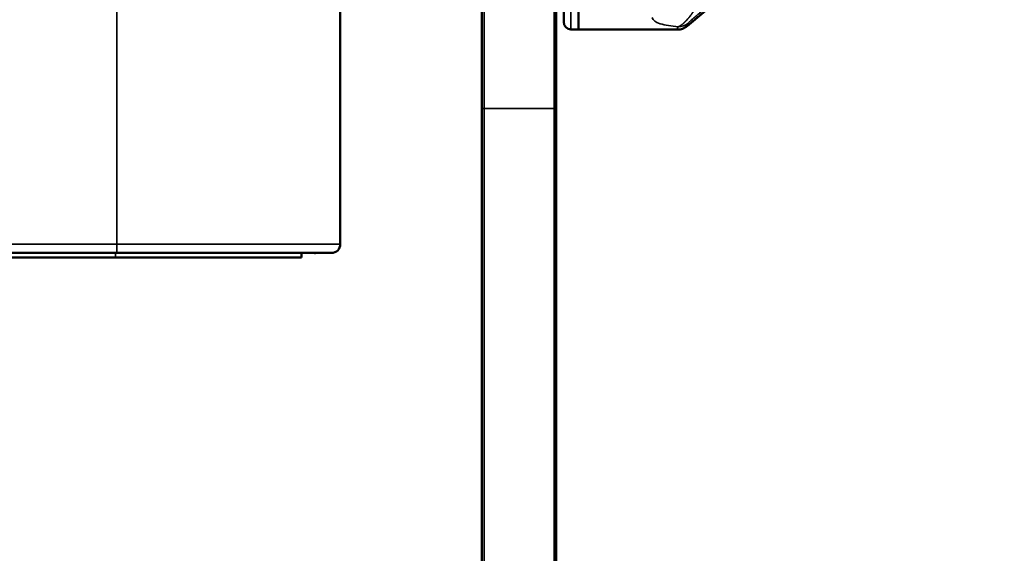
# Model space of a CAD drawing. Header units: millimetres. Extents: x 50 to 3176, y 50 to 2109.
# Tile 156 of 256: x 1356 to 1423, y 431 to 467. Entities that reach past the tile are written whole.
import ezdxf

# ---------------------------------------------------------------- set-up
doc = ezdxf.new("R2010")
doc.units = ezdxf.units.MM
doc.header["$LTSCALE"] = 10
doc.layers.add('Visible (ISO)', color=7, linetype='Continuous', lineweight=50)
doc.layers.add('Visible Narrow (ISO)', color=7, linetype='Continuous', lineweight=35)

msp = doc.modelspace()

# ---------------------------------------------------------------- linework, layer by layer
at = {"layer": 'Visible (ISO)'}
for p, q in [((1377.953, 532.9384), (1377.953, 451.5384)), ((1393.953, 465.9384), (1393.953, 520.9384)), ((1392.953, 466.4562), (1392.953, 520.4207)), ((1422.5254, 484.0557), (1401.2313, 466.1731)), ((1387.453, 472.3321), (1387.453, 460.6322)), ((1392.453, 460.6322), (1392.453, 472.3321)), ((1393.4355, 465.9565), (1393.953, 465.9384)), ((1393.953, 465.9384), (1400.5866, 465.9384)), ((1387.453, 343.9384), (1387.453, 460.6322)), ((1392.453, 460.6322), (1392.453, 343.9384)), ((1362.953, 450.9384), (1042.1011, 450.9384)), ((1377.353, 450.9384), (1362.953, 450.9384)), ((1375.353, 450.9384), (1375.353, 450.6384)), ((1329.3033, 450.6384), (1362.853, 450.6384)), ((1375.353, 450.6384), (1362.853, 450.6384))]:
    msp.add_line(p, q, dxfattribs=at)
for centre, radius, start, end in [((1393.453, 466.4562), 0.5, 180, 268), ((1377.353, 451.5384), 0.6, 270, 0)]:
    msp.add_arc(centre, radius, start, end, dxfattribs=at)
for points, knots in [([(1400.5866, 465.9384), (1400.5879, 465.9384), (1400.5892, 465.9384), (1400.7062, 465.9389), (1400.8209, 465.9593), (1401.0396, 466.0389), (1401.1417, 466.0979), (1401.2313, 466.1731)], [-0.000381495, -0.000381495, -0.000381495, -0.000381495, 0, 0, 0.034712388, 0.034712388, 0.069810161, 0.069810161, 0.069810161, 0.069810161]), ([(1376.2959, 450.9371), (1376.2502, 450.9365), (1376.2183, 450.9381), (1376.1488, 450.9386), (1376.1056, 450.9383), (1376.0586, 450.9383)], [0, 0, 0, 0, 0.025225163, 0.025225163, 0.051681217, 0.051681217, 0.051681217, 0.051681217])]:
    msp.add_open_spline(points, degree=3, knots=knots, dxfattribs=at)
msp.add_open_spline([(1375.7112, 450.9382), (1375.6344, 450.9383), (1375.5513, 450.9385), (1375.4629, 450.9385)], degree=3, dxfattribs=at)
at = {"layer": 'Visible Narrow (ISO)'}
for p, q in [((1362.953, 451.5384), (1362.953, 532.9384)), ((1393.4355, 465.9565), (1393.4355, 520.9204)), ((1387.603, 472.245), (1387.603, 460.6322)), ((1392.303, 460.6322), (1392.303, 472.245)), ((1387.453, 460.6322), (1387.603, 460.6322)), ((1392.303, 460.6322), (1387.603, 460.6322)), ((1387.603, 460.6322), (1387.603, 343.9384)), ((1392.303, 343.9384), (1392.303, 460.6322)), ((1392.303, 460.6322), (1392.453, 460.6322)), ((1012.953, 451.5384), (1362.953, 451.5384)), ((1377.953, 451.5384), (1362.953, 451.5384)), ((1362.953, 451.5384), (1362.953, 450.9384)), ((1362.853, 450.6384), (1362.853, 450.9384))]:
    msp.add_line(p, q, dxfattribs=at)
for centre, major_axis, ratio, start_param, end_param in [((1424.5359, 486.8278), (23.9759, 20.8801), 0.0259027, 3.0350686, 3.1713255), ((1400.6384, 467.125), (0.8055, -0.5925), 0.989211, 5.3414335, 6.0426397), ((1426.8327, 487.6881), (25.6306, 21.5055), 0.0249106, 3.0394803, 3.1727316)]:
    msp.add_ellipse(centre, major_axis=major_axis, ratio=ratio, start_param=start_param, end_param=end_param, dxfattribs=at)
for points, knots in [([(1402.1275, 468.0743), (1402.1113, 468.0365), (1402.095, 467.9988), (1402.0787, 467.9614), (1402.0625, 467.9243), (1402.0463, 467.8876), (1402.0301, 467.8514), (1402.0138, 467.8152), (1401.9974, 467.7796), (1401.9811, 467.7448), (1401.9647, 467.7098), (1401.9483, 467.6757), (1401.932, 467.6428), (1401.9153, 467.6091), (1401.8988, 467.5765), (1401.8826, 467.5455), (1401.8781, 467.537), (1401.8737, 467.5287), (1401.8694, 467.5204), (1401.8559, 467.4949), (1401.8426, 467.4705), (1401.8294, 467.447), (1401.816, 467.4229), (1401.8027, 467.3997), (1401.7895, 467.377), (1401.7761, 467.3541), (1401.7628, 467.3317), (1401.7494, 467.3096), (1401.7362, 467.2877), (1401.7228, 467.2659), (1401.7092, 467.2441), (1401.7051, 467.2376), (1401.701, 467.231), (1401.6968, 467.2244), (1401.6873, 467.2092), (1401.6776, 467.194), (1401.6677, 467.1786), (1401.6534, 467.1565), (1401.6388, 467.134), (1401.6234, 467.1109), (1401.6162, 467.1), (1401.6088, 467.0889), (1401.6012, 467.0777), (1401.5928, 467.0651), (1401.5841, 467.0524), (1401.5753, 467.0396), (1401.5592, 467.0161), (1401.5426, 466.9923), (1401.5257, 466.9686), (1401.5164, 466.9556), (1401.507, 466.9427), (1401.4976, 466.9298), (1401.4892, 466.9184), (1401.4808, 466.9071), (1401.4724, 466.8959), (1401.4553, 466.873), (1401.438, 466.8505), (1401.4206, 466.8285), (1401.4085, 466.8131), (1401.3964, 466.798), (1401.3843, 466.7833), (1401.379, 466.7768), (1401.3738, 466.7704), (1401.3685, 466.7641), (1401.351, 466.7429), (1401.3336, 466.7225), (1401.3167, 466.703), (1401.3147, 466.7006), (1401.3127, 466.6983), (1401.3106, 466.6959), (1401.2944, 466.6773), (1401.2786, 466.6595), (1401.2632, 466.6425), (1401.2608, 466.6398), (1401.2584, 466.6372), (1401.256, 466.6346), (1401.2379, 466.6146), (1401.2203, 466.5956), (1401.2032, 466.5774), (1401.1856, 466.5587), (1401.1684, 466.5408), (1401.1516, 466.5234), (1401.1474, 466.5191), (1401.1433, 466.5149), (1401.1391, 466.5106), (1401.1265, 466.4977), (1401.114, 466.4851), (1401.1016, 466.4728), (1401.0937, 466.4649), (1401.0858, 466.4571), (1401.0779, 466.4494), (1401.0695, 466.4412), (1401.0611, 466.4331), (1401.0528, 466.4251), (1401.0483, 466.4209), (1401.0439, 466.4167), (1401.0395, 466.4125), (1401.0323, 466.4057), (1401.025, 466.3989), (1401.0177, 466.3922), (1401.0079, 466.3831), (1400.998, 466.3742), (1400.9882, 466.3655), (1400.9785, 466.3569), (1400.9688, 466.3484), (1400.9592, 466.3402), (1400.9519, 466.334), (1400.9447, 466.3279), (1400.9375, 466.3219), (1400.9258, 466.3122), (1400.9143, 466.3029), (1400.903, 466.294), (1400.8979, 466.29), (1400.8929, 466.2861), (1400.8879, 466.2823), (1400.8715, 466.2696), (1400.8554, 466.2578), (1400.8399, 466.2468), (1400.8259, 466.2369), (1400.8123, 466.2277), (1400.7993, 466.2192), (1400.7805, 466.2068), (1400.7627, 466.1959), (1400.7462, 466.1863), (1400.7292, 466.1763), (1400.7134, 466.1677), (1400.6989, 466.1602), (1400.6838, 466.1523), (1400.67, 466.1457), (1400.6577, 466.1402), (1400.6508, 466.1372), (1400.6444, 466.1344), (1400.6384, 466.1323)], [0, 0, 0, 0, 0.03137726, 0.03137726, 0.03137726, 0.06258368, 0.06258368, 0.06258368, 0.09389629, 0.09389629, 0.09389629, 0.12546358, 0.12546358, 0.12546358, 0.15783423, 0.15783423, 0.15783423, 0.16666667, 0.16666667, 0.16666667, 0.19395607, 0.19395607, 0.19395607, 0.22183963, 0.22183963, 0.22183963, 0.24998248, 0.24998248, 0.24998248, 0.27787887, 0.27787887, 0.27787887, 0.28629756, 0.28629756, 0.28629756, 0.3056061, 0.3056061, 0.3056061, 0.33333333, 0.33333333, 0.33333333, 0.34646159, 0.34646159, 0.34646159, 0.36126953, 0.36126953, 0.36126953, 0.38842015, 0.38842015, 0.38842015, 0.4032579, 0.4032579, 0.4032579, 0.41631511, 0.41631511, 0.41631511, 0.44285093, 0.44285093, 0.44285093, 0.46140539, 0.46140539, 0.46140539, 0.46951013, 0.46951013, 0.46951013, 0.49669708, 0.49669708, 0.49669708, 0.5, 0.5, 0.5, 0.52632285, 0.52632285, 0.52632285, 0.53041524, 0.53041524, 0.53041524, 0.56162325, 0.56162325, 0.56162325, 0.5936465, 0.5936465, 0.5936465, 0.60158551, 0.60158551, 0.60158551, 0.62587226, 0.62587226, 0.62587226, 0.64140319, 0.64140319, 0.64140319, 0.6579542, 0.6579542, 0.6579542, 0.66666667, 0.66666667, 0.66666667, 0.68100847, 0.68100847, 0.68100847, 0.70041298, 0.70041298, 0.70041298, 0.7195861, 0.7195861, 0.7195861, 0.73408906, 0.73408906, 0.73408906, 0.75748116, 0.75748116, 0.75748116, 0.76789843, 0.76789843, 0.76789843, 0.80231513, 0.80231513, 0.80231513, 0.83333333, 0.83333333, 0.83333333, 0.8784016, 0.8784016, 0.8784016, 0.92483199, 0.92483199, 0.92483199, 0.97319266, 0.97319266, 0.97319266, 0.99999969, 0.99999969, 0.99999969, 0.99999969]), ([(1401.2811, 466.3597), (1401.2875, 466.3684), (1401.309, 466.3914), (1401.3566, 466.4365), (1401.3905, 466.4676), (1401.4195, 466.4937), (1401.4515, 466.5222), (1401.4973, 466.5625), (1401.5599, 466.6169), (1401.6407, 466.6862), (1401.725, 466.7577), (1401.8096, 466.8291), (1401.9222, 466.9235), (1402.1185, 467.0867), (1402.2829, 467.2219), (1402.389, 467.309)], [0, 0, 0, 0, 0.125, 0.1875, 0.21875, 0.25, 0.28125, 0.3125, 0.375, 0.4375, 0.5, 0.5625, 0.625, 0.75, 1, 1, 1, 1]), ([(1398.8924, 466.7602), (1398.9131, 466.6636), (1399.024, 466.5002), (1399.3814, 466.3331), (1399.9814, 466.1995), (1400.4075, 466.1515), (1400.6384, 466.1323)], [0, 0, 0, 0, 0.25, 0.5, 0.75, 0.99999961, 0.99999961, 0.99999961, 0.99999961])]:
    msp.add_open_spline(points, degree=3, knots=knots, dxfattribs=at)

doc.saveas('drawing.dxf')
